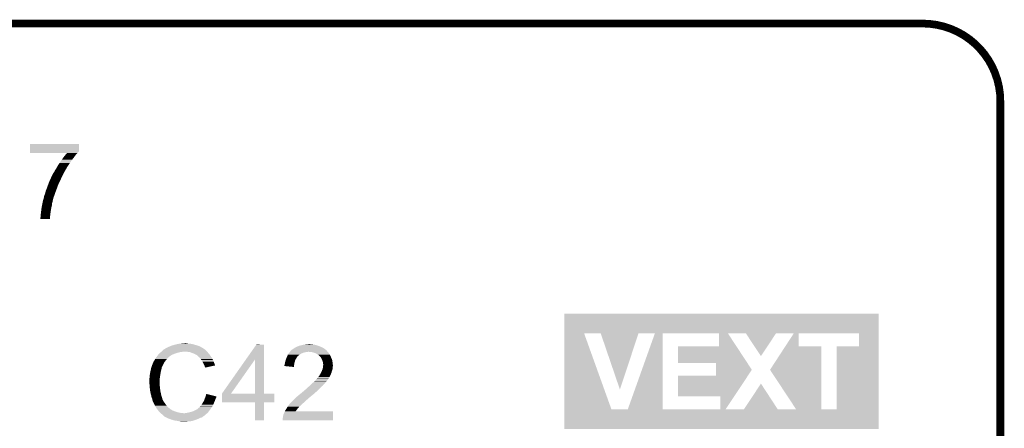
# Model space of a CAD drawing. Extents: x -52 to 48, y -3 to 57.
# Tile 96 of 96: x 35.24 to 47.9, y 44.21 to 49.46. Entities that reach past the tile are written whole.
import ezdxf

# ---------------------------------------------------------------- set-up
doc = ezdxf.new("R2010")
doc.units = 0
doc.layers.add('CLICK_SHIELD_FOR_RED_PITAYA_008', color=9, linetype='CONTINUOUS')
doc.layers.add('CLICK_SHIELD_FOR_RED_PITAYA_010', color=11, linetype='CONTINUOUS')

msp = doc.modelspace()

# ---------------------------------------------------------------- linework, layer by layer
at = {"layer": 'CLICK_SHIELD_FOR_RED_PITAYA_008'}
for points, const_width in [([(6.4516, 49.41062), (46.84522, 49.41062)], 0.09906), ([(47.84598, 5.81152), (47.84598, 48.4124)], 0.1016)]:
    msp.add_lwpolyline(points, dxfattribs=dict(at, const_width=const_width))
at = {"layer": 'CLICK_SHIELD_FOR_RED_PITAYA_008', "const_width": 0.09906}
msp.add_lwpolyline([(47.84598, 48.4124, 0.4142136), (46.84522, 49.41062)], format="xyb", dxfattribs=at)
at = {"layer": 'CLICK_SHIELD_FOR_RED_PITAYA_010'}
for points in [[(35.366966, 47.76724), (35.36699, 47.861188), (35.99688, 47.76724), (35.99688, 47.861188)], [(35.36699, 47.861188), (35.366992, 47.86122), (35.99688, 47.861188), (35.366992, 47.86122)], [(35.36696, 47.74946), (35.366962, 47.757078), (35.98164, 47.74946), (35.986718, 47.757078)], [(35.36696, 47.744412), (35.36696, 47.74946), (35.977852, 47.744412), (35.98164, 47.74946)], [(35.844412, 47.74438), (35.36696, 47.744412), (35.977828, 47.74438), (35.977852, 47.744412)], [(35.366962, 47.757078), (35.366964, 47.76216), (35.986718, 47.757078), (35.99434, 47.76216)], [(35.366964, 47.764694), (35.366966, 47.76724), (35.996874, 47.764694), (35.99688, 47.76724)], [(35.366964, 47.76216), (35.366964, 47.764694), (35.99434, 47.76216), (35.996874, 47.764694)], [(35.82888, 47.726598), (35.839974, 47.7393), (35.961318, 47.726598), (35.974018, 47.7393)], [(35.839974, 47.7393), (35.844412, 47.74438), (35.974018, 47.7393), (35.977828, 47.74438)], [(35.730496, 47.58944), (35.746372, 47.61484), (35.86226, 47.58944), (35.88004, 47.61484)], [(35.746372, 47.61484), (35.74796, 47.617378), (35.88004, 47.61484), (35.881732, 47.617378)], [(35.74796, 47.617378), (35.77844, 47.66056), (35.881732, 47.617378), (35.91052, 47.66056)], [(35.77844, 47.66056), (35.79099, 47.67834), (35.91052, 47.66056), (35.92576, 47.67834)], [(35.79099, 47.67834), (35.80892, 47.703742), (35.92576, 47.67834), (35.943904, 47.703742)], [(35.80892, 47.703742), (35.81779, 47.7139), (35.943904, 47.703742), (35.95116, 47.7139)], [(35.81779, 47.7139), (35.82888, 47.726598), (35.95116, 47.7139), (35.961318, 47.726598)], [(35.662874, 47.47514), (35.669222, 47.48783), (35.79622, 47.47514), (35.803834, 47.48783)], [(35.669222, 47.48783), (35.669228, 47.487838), (35.803834, 47.48783), (35.80384, 47.487838)], [(35.669228, 47.487838), (35.671762, 47.490384), (35.80384, 47.487838), (35.804688, 47.490384)], [(35.671762, 47.490384), (35.674298, 47.495458), (35.804688, 47.490384), (35.80638, 47.495458)], [(35.674298, 47.495458), (35.674302, 47.495462), (35.80638, 47.495458), (35.80638, 47.495462)], [(35.674302, 47.495462), (35.677682, 47.500536), (35.80638, 47.495462), (35.808918, 47.500536)], [(35.677682, 47.500536), (35.679376, 47.503078), (35.808918, 47.500536), (35.811458, 47.503078)], [(35.679376, 47.503078), (35.67938, 47.503082), (35.811458, 47.503078), (35.81146, 47.503082)], [(35.67938, 47.503082), (35.68446, 47.513238), (35.81146, 47.503082), (35.817384, 47.513238)], [(35.68446, 47.513238), (35.692078, 47.52594), (35.817384, 47.513238), (35.824794, 47.52594)], [(35.692078, 47.52594), (35.697158, 47.53356), (35.824794, 47.52594), (35.82924, 47.53356)], [(35.697158, 47.53356), (35.702238, 47.541178), (35.82924, 47.53356), (35.833394, 47.541178)], [(35.702238, 47.541178), (35.71385, 47.5615), (35.833394, 47.541178), (35.844482, 47.5615)], [(35.71385, 47.5615), (35.72256, 47.57674), (35.844482, 47.5615), (35.854178, 47.57674)], [(35.72256, 47.57674), (35.730496, 47.58944), (35.854178, 47.57674), (35.86226, 47.58944)], [(35.605234, 47.348138), (35.61588, 47.37608), (35.73526, 47.348138), (35.74923, 47.37608)], [(35.61588, 47.37608), (35.62627, 47.39894), (35.74923, 47.37608), (35.76066, 47.39894)], [(35.62627, 47.39894), (35.63666, 47.4218), (35.76066, 47.39894), (35.77082, 47.4218)], [(35.63666, 47.4218), (35.64128, 47.43196), (35.77082, 47.4218), (35.7759, 47.43196)], [(35.64128, 47.43196), (35.64636, 47.44212), (35.7759, 47.43196), (35.78098, 47.44212)], [(35.64636, 47.44212), (35.655252, 47.4599), (35.78098, 47.44212), (35.7886, 47.4599)], [(35.655252, 47.4599), (35.662874, 47.47514), (35.7886, 47.4599), (35.79622, 47.47514)], [(35.560002, 47.21606), (35.564354, 47.2313), (35.686804, 47.21606), (35.69208, 47.2313)], [(35.564354, 47.2313), (35.56508, 47.23384), (35.69208, 47.2313), (35.693032, 47.23384)], [(35.56508, 47.23384), (35.570162, 47.254162), (35.693032, 47.23384), (35.700652, 47.254162)], [(35.570162, 47.254162), (35.57778, 47.27448), (35.700652, 47.254162), (35.708272, 47.27448)], [(35.57778, 47.27448), (35.585682, 47.29226), (35.708272, 47.27448), (35.71494, 47.29226)], [(35.585682, 47.29226), (35.587942, 47.29734), (35.71494, 47.29226), (35.716786, 47.29734)], [(35.587942, 47.29734), (35.595558, 47.32274), (35.716786, 47.29734), (35.726024, 47.32274)], [(35.595558, 47.32274), (35.605234, 47.348138), (35.726024, 47.32274), (35.73526, 47.348138)], [(35.52698, 47.08906), (35.52975, 47.104298), (35.651802, 47.08906), (35.65398, 47.104298)], [(35.52975, 47.104298), (35.53206, 47.117), (35.65398, 47.104298), (35.658212, 47.117)], [(35.53206, 47.117), (35.532722, 47.119538), (35.658212, 47.117), (35.659058, 47.119538)], [(35.532722, 47.119538), (35.536698, 47.13478), (35.659058, 47.119538), (35.6616, 47.13478)], [(35.536698, 47.13478), (35.539348, 47.14494), (35.6616, 47.13478), (35.664142, 47.14494)], [(35.539348, 47.14494), (35.543322, 47.160178), (35.664142, 47.14494), (35.669218, 47.160178)], [(35.543322, 47.160178), (35.544648, 47.165256), (35.669218, 47.160178), (35.66922, 47.165256)], [(35.544648, 47.165256), (35.5473, 47.175422), (35.66922, 47.165256), (35.672738, 47.175422)], [(35.5473, 47.180502), (35.549842, 47.190662), (35.674496, 47.180502), (35.678012, 47.190662)], [(35.5473, 47.175422), (35.5473, 47.180502), (35.672738, 47.175422), (35.674496, 47.180502)], [(35.549842, 47.190662), (35.560002, 47.21606), (35.678012, 47.190662), (35.686804, 47.21606)], [(35.505388, 46.951898), (35.5092, 46.97476), (35.62858, 46.951898), (35.632188, 46.97476)], [(35.5092, 46.97476), (35.512374, 47.00016), (35.632188, 46.97476), (35.6362, 47.00016)], [(35.512374, 47.00016), (35.51428, 47.0154), (35.6362, 47.00016), (35.63874, 47.0154)], [(35.51428, 47.0154), (35.51682, 47.038258), (35.63874, 47.0154), (35.642548, 47.038258)], [(35.51682, 47.038258), (35.518344, 47.04588), (35.642548, 47.038258), (35.64382, 47.04588)], [(35.518344, 47.04588), (35.522408, 47.0662), (35.64382, 47.04588), (35.6489, 47.0662)], [(35.522408, 47.0662), (35.526472, 47.08652), (35.6489, 47.0662), (35.65144, 47.08652)], [(35.526472, 47.08652), (35.52698, 47.08906), (35.65144, 47.08652), (35.651802, 47.08906)], [(35.50158, 46.908722), (35.50412, 46.918882), (35.626498, 46.908722), (35.626986, 46.918882)], [(35.50158, 46.898592), (35.50158, 46.908722), (35.626008, 46.898592), (35.626498, 46.908722)], [(35.626008, 46.89856), (35.50158, 46.898592), (35.626008, 46.89856), (35.626008, 46.898592)], [(35.50412, 46.944282), (35.505388, 46.951898), (35.628212, 46.944282), (35.62858, 46.951898)], [(35.50412, 46.918882), (35.50412, 46.944282), (35.626986, 46.918882), (35.628212, 46.944282)], [(42.240226, 45.42536), (42.24023, 45.679328), (46.281334, 45.42536), (46.28134, 45.679328)], [(42.24023, 45.679328), (42.240232, 45.67936), (46.28134, 45.679328), (42.240232, 45.67936)], [(42.240204, 44.450024), (42.240226, 45.42535), (42.844716, 44.450024), (42.494228, 45.42535)], [(42.240226, 45.425358), (42.240226, 45.42536), (44.960556, 45.425358), (44.960558, 45.42536)], [(42.240226, 45.425352), (42.240226, 45.425358), (43.192716, 45.425352), (43.403484, 45.425358)], [(42.240226, 45.42535), (42.240226, 45.425352), (43.192714, 45.42535), (43.192716, 45.425352)], [(42.707556, 45.425344), (42.494228, 45.42535), (43.192712, 45.425344), (43.192714, 45.42535)], [(42.953952, 44.704086), (42.707556, 45.425344), (42.953952, 44.704086), (43.192712, 45.425344)], [(43.055528, 44.450022), (43.40348, 45.425352), (43.502588, 44.450022), (43.502602, 45.425352)], [(43.40348, 45.425352), (43.403484, 45.425358), (43.502602, 45.425352), (44.226452, 45.425358)], [(44.226454, 45.425352), (44.226452, 45.425358), (44.960552, 45.425352), (44.960556, 45.425358)], [(44.226454, 45.425344), (44.226454, 45.425352), (44.34337, 45.425344), (44.574464, 45.425352)], [(44.226458, 45.260268), (44.226454, 45.425344), (44.45191, 45.260268), (44.34337, 45.425344)], [(44.76751, 45.133294), (44.574464, 45.425352), (44.76751, 45.133294), (44.960552, 45.425352)], [(45.074822, 45.425358), (44.960558, 45.42536), (46.281334, 45.425358), (46.281334, 45.42536)], [(45.189086, 45.425356), (45.074822, 45.425358), (45.769094, 45.425356), (46.027312, 45.425358)], [(45.08145, 45.260282), (45.189082, 45.425352), (45.252648, 45.260282), (45.252662, 45.425352)], [(45.189082, 45.425352), (45.189086, 45.425356), (45.252662, 45.425352), (45.769094, 45.425356)], [(46.027318, 45.260268), (46.027312, 45.425358), (46.28133, 45.260268), (46.281334, 45.425358)], [(37.056058, 45.18914), (37.086536, 45.217078), (37.64788, 45.18914), (37.619942, 45.217078)], [(37.086536, 45.217078), (37.086542, 45.217082), (37.619942, 45.217078), (37.619938, 45.217082)], [(37.086542, 45.217082), (37.095004, 45.22216), (37.619938, 45.217082), (37.61232, 45.22216)], [(37.095004, 45.22216), (37.099234, 45.224698), (37.61232, 45.22216), (37.609782, 45.224698)], [(37.099234, 45.224698), (37.124642, 45.239942), (37.609782, 45.224698), (37.585392, 45.239942)], [(37.124642, 45.239942), (37.127176, 45.24248), (37.585392, 45.239942), (37.581332, 45.24248)], [(37.127176, 45.24248), (37.132264, 45.242482), (37.581332, 45.24248), (37.581328, 45.242482)], [(37.132264, 45.242482), (37.137342, 45.245022), (37.581328, 45.242482), (37.577264, 45.245022)], [(37.137342, 45.245022), (37.144962, 45.2501), (37.577264, 45.245022), (37.569138, 45.2501)], [(37.144962, 45.2501), (37.155122, 45.255182), (37.569138, 45.2501), (37.558976, 45.255182)], [(37.155122, 45.255182), (37.165282, 45.25772), (37.558976, 45.255182), (37.5539, 45.25772)], [(37.165282, 45.25772), (37.170362, 45.26026), (37.5539, 45.25772), (37.54882, 45.26026)], [(37.170362, 45.26026), (37.180522, 45.26534), (37.54882, 45.26026), (37.535278, 45.26534)], [(37.180522, 45.26534), (37.188146, 45.267882), (37.535278, 45.26534), (37.5285, 45.267882)], [(37.188146, 45.267882), (37.19576, 45.27042), (37.5285, 45.267882), (37.51987, 45.27042)], [(37.19576, 45.27042), (37.23132, 45.28058), (37.51987, 45.27042), (37.48532, 45.28058)], [(37.23132, 45.28058), (37.271962, 45.29074), (37.48532, 45.28058), (37.447222, 45.29074)], [(37.271962, 45.29074), (37.29355, 45.29328), (37.447222, 45.29074), (37.42944, 45.29328)], [(37.29355, 45.29328), (37.31514, 45.29582), (37.42944, 45.29328), (37.414202, 45.29582)], [(37.31514, 45.29582), (37.33927, 45.29836), (37.398962, 45.29582), (37.38626, 45.29836)], [(37.33927, 45.29836), (37.363402, 45.3009), (37.38626, 45.29836), (37.376102, 45.3009)], [(38.14285, 45.087482), (38.280326, 45.283088), (38.37941, 45.087482), (38.3794, 45.283088)], [(38.280326, 45.283088), (38.28035, 45.28312), (38.3794, 45.283088), (38.28035, 45.28312)], [(38.711292, 45.18914), (38.719758, 45.199298), (39.197282, 45.18914), (39.187134, 45.199298)], [(38.719758, 45.199298), (38.71977, 45.19931), (39.187134, 45.199298), (39.187122, 45.19931)], [(38.71977, 45.19931), (38.724836, 45.204376), (39.187122, 45.19931), (39.184582, 45.204376)], [(38.724836, 45.204376), (38.729922, 45.209462), (39.184582, 45.204376), (39.179498, 45.209462)], [(38.729922, 45.209462), (38.737544, 45.217082), (39.179498, 45.209462), (39.170354, 45.217082)], [(38.737544, 45.217082), (38.742622, 45.219622), (39.170354, 45.217082), (39.167306, 45.219622)], [(38.742622, 45.219622), (38.746428, 45.22216), (39.167306, 45.219622), (39.16426, 45.22216)], [(38.746428, 45.22216), (38.75786, 45.22978), (39.16426, 45.22216), (39.153594, 45.22978)], [(38.75786, 45.22978), (38.764634, 45.23486), (39.153594, 45.22978), (39.146482, 45.23486)], [(38.764634, 45.23486), (38.768022, 45.2374), (39.146482, 45.23486), (39.142038, 45.2374)], [(38.768022, 45.2374), (38.78326, 45.24502), (39.142038, 45.2374), (39.128702, 45.24502)], [(38.78326, 45.24502), (38.7985, 45.25264), (39.128702, 45.24502), (39.11092, 45.25264)], [(38.7985, 45.25264), (38.80866, 45.25772), (39.11092, 45.25264), (39.098222, 45.25772)], [(38.80866, 45.25772), (38.82644, 45.265342), (39.098222, 45.25772), (39.079168, 45.265342)], [(38.82644, 45.265342), (38.835326, 45.26788), (39.079168, 45.265342), (39.072822, 45.26788)], [(38.835326, 45.26788), (38.84422, 45.27042), (39.072822, 45.26788), (39.063932, 45.27042)], [(38.84422, 45.27042), (38.8747, 45.27804), (39.063932, 45.27042), (39.037262, 45.27804)], [(38.8747, 45.27804), (38.884862, 45.28058), (39.037262, 45.27804), (39.022022, 45.28058)], [(38.884862, 45.28058), (38.90772, 45.28312), (39.022022, 45.28058), (39.006782, 45.28312)], [(38.90772, 45.28312), (38.93058, 45.28566), (38.991542, 45.28312), (38.98138, 45.28566)], [(38.93058, 45.28566), (38.955978, 45.2882), (38.98138, 45.28566), (38.971222, 45.2882)], [(43.700708, 45.260238), (44.226458, 45.260268), (44.45193, 45.260238), (44.45191, 45.260268)], [(43.700722, 45.046908), (43.700708, 45.260238), (44.592198, 45.046908), (44.45193, 45.260238)], [(44.884348, 44.957994), (45.081436, 45.26026), (45.542186, 44.957994), (45.54217, 45.26026)], [(45.081436, 45.26026), (45.08145, 45.260282), (45.54217, 45.26026), (45.252648, 45.260282)], [(45.740298, 44.450008), (45.740328, 45.260238), (46.281312, 44.450008), (46.28133, 45.260238)], [(45.740328, 45.260238), (46.027318, 45.260268), (46.28133, 45.260238), (46.28133, 45.260268)], [(36.959542, 45.06721), (36.964622, 45.072304), (37.106006, 45.06721), (37.109968, 45.072304)], [(36.964622, 45.072304), (36.967162, 45.077382), (37.109968, 45.072304), (37.113918, 45.077382)], [(36.967162, 45.077382), (36.97224, 45.085002), (37.113918, 45.077382), (37.119844, 45.085002)], [(36.97224, 45.085002), (36.97732, 45.095158), (37.119844, 45.085002), (37.127744, 45.095158)], [(36.97732, 45.095158), (36.978842, 45.097698), (37.127744, 45.095158), (37.12972, 45.097698)], [(36.978842, 45.097698), (36.984938, 45.10786), (37.12972, 45.097698), (37.139882, 45.10786)], [(36.984938, 45.10786), (36.997382, 45.125638), (37.139882, 45.10786), (37.15766, 45.125638)], [(36.997382, 45.125638), (37.00272, 45.13326), (37.15766, 45.125638), (37.167818, 45.13326)], [(37.00272, 45.13326), (37.004796, 45.135798), (37.167818, 45.13326), (37.170358, 45.135798)], [(37.004796, 45.135798), (37.019344, 45.15358), (37.170358, 45.135798), (37.200838, 45.15358)], [(37.019344, 45.15358), (37.02558, 45.1612), (37.200838, 45.15358), (37.22065, 45.1612)], [(37.02558, 45.1612), (37.03112, 45.16628), (37.22065, 45.1612), (37.23386, 45.16628)], [(37.03112, 45.16628), (37.042204, 45.17644), (37.23386, 45.16628), (37.26434, 45.17644)], [(37.042204, 45.17644), (37.050518, 45.18406), (37.26434, 45.17644), (37.292278, 45.18406)], [(37.050518, 45.18406), (37.053288, 45.1866), (37.292278, 45.18406), (37.320218, 45.1866)], [(37.053288, 45.1866), (37.056058, 45.18914), (37.320218, 45.1866), (37.330378, 45.18914)], [(37.4269, 45.18406), (37.393878, 45.18914), (37.65296, 45.18406), (37.64788, 45.18914)], [(37.426906, 45.184058), (37.4269, 45.18406), (37.652962, 45.184058), (37.65296, 45.18406)], [(37.45484, 45.1739), (37.426906, 45.184058), (37.66109, 45.1739), (37.652962, 45.184058)], [(37.46246, 45.17136), (37.45484, 45.1739), (37.66312, 45.17136), (37.66109, 45.1739)], [(37.477698, 45.16628), (37.46246, 45.17136), (37.6682, 45.16628), (37.66312, 45.17136)], [(37.49104, 45.158658), (37.477698, 45.16628), (37.675822, 45.158658), (37.6682, 45.16628)], [(37.495482, 45.15612), (37.49104, 45.158658), (37.677274, 45.15612), (37.675822, 45.158658)], [(37.510718, 45.1485), (37.495482, 45.15612), (37.681626, 45.1485), (37.677274, 45.15612)], [(37.51834, 45.14342), (37.510718, 45.1485), (37.684528, 45.14342), (37.681626, 45.1485)], [(37.52088, 45.14088), (37.51834, 45.14342), (37.68598, 45.14088), (37.684528, 45.14342)], [(37.520884, 45.140878), (37.52088, 45.14088), (37.68598, 45.140878), (37.68598, 45.14088)], [(37.54374, 45.12056), (37.520884, 45.140878), (37.700494, 45.12056), (37.68598, 45.140878)], [(37.557458, 45.105318), (37.54374, 45.12056), (37.71138, 45.105318), (37.700494, 45.12056)], [(37.566598, 45.095162), (37.557458, 45.105318), (37.71646, 45.095162), (37.71138, 45.105318)], [(37.572696, 45.085), (37.566598, 45.095162), (37.72154, 45.085), (37.71646, 45.095162)], [(37.586412, 45.06214), (37.572696, 45.085), (37.7317, 45.06214), (37.72154, 45.085)], [(37.835864, 44.650696), (38.14285, 45.087482), (37.952704, 44.650696), (38.259984, 45.087482)], [(38.259998, 44.65066), (38.259984, 45.087482), (38.379432, 44.65066), (38.37941, 45.087482)], [(38.651182, 45.067222), (38.654566, 45.077378), (38.77513, 45.067222), (38.778178, 45.077378)], [(38.654566, 45.077378), (38.65626, 45.08246), (38.778178, 45.077378), (38.780718, 45.08246)], [(38.65626, 45.08246), (38.66212, 45.0977), (38.780718, 45.08246), (38.78834, 45.0977)], [(38.66212, 45.0977), (38.668958, 45.115478), (38.78834, 45.0977), (38.798498, 45.115478)], [(38.668958, 45.115478), (38.66896, 45.11548), (38.798498, 45.115478), (38.798498, 45.11548)], [(38.66896, 45.11548), (38.673314, 45.12564), (38.798498, 45.11548), (38.80612, 45.12564)], [(38.673314, 45.12564), (38.67658, 45.13326), (38.80612, 45.12564), (38.8112, 45.13326)], [(38.67658, 45.13326), (38.677668, 45.135798), (38.8112, 45.13326), (38.81374, 45.135798)], [(38.677668, 45.135798), (38.684202, 45.151042), (38.81374, 45.135798), (38.833336, 45.151042)], [(38.684202, 45.151042), (38.685892, 45.15358), (38.833336, 45.151042), (38.8366, 45.15358)], [(38.685892, 45.15358), (38.694358, 45.166278), (38.8366, 45.15358), (38.85692, 45.166278)], [(38.694358, 45.166278), (38.69436, 45.16628), (38.85692, 45.166278), (38.856924, 45.16628)], [(38.69436, 45.16628), (38.701614, 45.176438), (38.856924, 45.16628), (38.882318, 45.176438)], [(38.701614, 45.176438), (38.70706, 45.18406), (38.882318, 45.176438), (38.912798, 45.18406)], [(38.70706, 45.18406), (38.709176, 45.1866), (38.912798, 45.18406), (38.922958, 45.1866)], [(38.709176, 45.1866), (38.71129, 45.189138), (38.940736, 45.1866), (38.945816, 45.189138)], [(38.71129, 45.189138), (38.711292, 45.18914), (38.945816, 45.189138), (38.953442, 45.18914)], [(38.98392, 45.1866), (38.953442, 45.18914), (39.19982, 45.1866), (39.197282, 45.18914)], [(38.98393, 45.186598), (38.98392, 45.1866), (39.19982, 45.186598), (39.19982, 45.1866)], [(39.009318, 45.18152), (38.98393, 45.186598), (39.20363, 45.18152), (39.19982, 45.186598)], [(39.024564, 45.176438), (39.009318, 45.18152), (39.20744, 45.176438), (39.20363, 45.18152)], [(39.032178, 45.1739), (39.024564, 45.176438), (39.208712, 45.1739), (39.20744, 45.176438)], [(39.047398, 45.16629), (39.032178, 45.1739), (39.21252, 45.16629), (39.208712, 45.1739)], [(39.052498, 45.16374), (39.047398, 45.16629), (39.21456, 45.16374), (39.21252, 45.16629)], [(39.067738, 45.153582), (39.052498, 45.16374), (39.22268, 45.153582), (39.21456, 45.16374)], [(39.067746, 45.153578), (39.067738, 45.153582), (39.222682, 45.153578), (39.22268, 45.153582)], [(39.077896, 45.148502), (39.067746, 45.153578), (39.22522, 45.148502), (39.222682, 45.153578)], [(39.09822, 45.12818), (39.077896, 45.148502), (39.23538, 45.12818), (39.22522, 45.148502)], [(39.105838, 45.120562), (39.09822, 45.12818), (39.238898, 45.120562), (39.23538, 45.12818)], [(39.118538, 45.100242), (39.105838, 45.120562), (39.248278, 45.100242), (39.238898, 45.120562)], [(39.120444, 45.09516), (39.118538, 45.100242), (39.250622, 45.09516), (39.248278, 45.100242)], [(39.127112, 45.077378), (39.120444, 45.09516), (39.2557, 45.077378), (39.250622, 45.09516)], [(39.133778, 45.059602), (39.127112, 45.077378), (39.257922, 45.059602), (39.2557, 45.077378)], [(36.91636, 44.9326), (36.92144, 44.95546), (37.05098, 44.9326), (37.05606, 44.95546)], [(36.92144, 44.95546), (36.923698, 44.96562), (37.05606, 44.95546), (37.058602, 44.96562)], [(36.923698, 44.96562), (36.925392, 44.973238), (37.058602, 44.96562), (37.061138, 44.973238)], [(36.925392, 44.973238), (36.926522, 44.97832), (37.061138, 44.973238), (37.061138, 44.97832)], [(36.926522, 44.97832), (36.927366, 44.980856), (37.061138, 44.97832), (37.06114, 44.980856)], [(36.927366, 44.980856), (36.92906, 44.985936), (37.06114, 44.980856), (37.063678, 44.985936)], [(36.92906, 44.985936), (36.929906, 44.988476), (37.063678, 44.985936), (37.06368, 44.988476)], [(36.929906, 44.988476), (36.940912, 45.0215), (37.06368, 44.988476), (37.07892, 45.0215)], [(36.940912, 45.0215), (36.94176, 45.02404), (37.07892, 45.0215), (37.08019, 45.02404)], [(36.94176, 45.02404), (36.953266, 45.051978), (37.08019, 45.02404), (37.09416, 45.051978)], [(36.953266, 45.051978), (36.959542, 45.06721), (37.09416, 45.051978), (37.106006, 45.06721)], [(37.59708, 45.04436), (37.586412, 45.06214), (37.737628, 45.04436), (37.7317, 45.06214)], [(37.599338, 45.03928), (37.59708, 45.04436), (37.73932, 45.03928), (37.737628, 45.04436)], [(37.60724, 45.0215), (37.599338, 45.03928), (37.746406, 45.0215), (37.73932, 45.03928)], [(37.611054, 45.013874), (37.60724, 45.0215), (37.749444, 45.013874), (37.746406, 45.0215)], [(37.61232, 45.011342), (37.611054, 45.013874), (37.73793, 45.011342), (37.749444, 45.013874)], [(37.614858, 45.001182), (37.61232, 45.011342), (37.691736, 45.001182), (37.73793, 45.011342)], [(37.6174, 44.9961), (37.614858, 45.001182), (37.66863, 44.9961), (37.691736, 45.001182)], [(37.61994, 44.988484), (37.6174, 44.9961), (37.634002, 44.988484), (37.66863, 44.9961)], [(37.622472, 44.985948), (37.61994, 44.988484), (37.622472, 44.985948), (37.634002, 44.988484)], [(38.638504, 45.006296), (38.64102, 45.011344), (38.763982, 45.006296), (38.764408, 45.011344)], [(38.762908, 44.993562), (38.638504, 45.006296), (38.762908, 44.993562), (38.763982, 45.006296)], [(38.64102, 45.011344), (38.641022, 45.018962), (38.764408, 45.011344), (38.76505, 45.018962)], [(38.641022, 45.018962), (38.642714, 45.024042), (38.76505, 45.018962), (38.76548, 45.024042)], [(38.642714, 45.024042), (38.64356, 45.026582), (38.76548, 45.024042), (38.76594, 45.026582)], [(38.64356, 45.026582), (38.64864, 45.05198), (38.76594, 45.026582), (38.77056, 45.05198)], [(38.64864, 45.05198), (38.651182, 45.067222), (38.77056, 45.05198), (38.77513, 45.067222)], [(39.12108, 44.94276), (39.129204, 44.963076), (39.25062, 44.94276), (39.258238, 44.963076)], [(39.129204, 44.963076), (39.13124, 44.968162), (39.258238, 44.963076), (39.258964, 44.968162)], [(39.13124, 44.968162), (39.13378, 44.98086), (39.258964, 44.968162), (39.26078, 44.98086)], [(39.13632, 45.04436), (39.133778, 45.059602), (39.259828, 45.04436), (39.257922, 45.059602)], [(39.13378, 44.98086), (39.13632, 44.993558), (39.26078, 44.98086), (39.26078, 44.993558)], [(39.13886, 45.031662), (39.13632, 45.04436), (39.261416, 45.031662), (39.259828, 45.04436)], [(39.13632, 44.993558), (39.136574, 44.996098), (39.26078, 44.993558), (39.26078, 44.996098)], [(39.136574, 44.996098), (39.13759, 45.006258), (39.26078, 44.996098), (39.26332, 45.006258)], [(39.13759, 45.006258), (39.138606, 45.016418), (39.26332, 45.006258), (39.26332, 45.016418)], [(39.138606, 45.016418), (39.13886, 45.018958), (39.26332, 45.016418), (39.263004, 45.018958)], [(39.13886, 45.018958), (39.13886, 45.031662), (39.263004, 45.018958), (39.261416, 45.031662)], [(44.190912, 45.046878), (43.700722, 45.046908), (44.592218, 45.046878), (44.592198, 45.046908)], [(44.190898, 44.881808), (44.190904, 44.958004), (44.599984, 44.881808), (44.650652, 44.958004)], [(44.190904, 44.958004), (44.190912, 45.046878), (44.650652, 44.958004), (44.592218, 45.046878)], [(45.219568, 44.450022), (44.884348, 44.957994), (45.542208, 44.450022), (45.542186, 44.957994)], [(36.90366, 44.841162), (36.9062, 44.856402), (37.03613, 44.841162), (37.038474, 44.856402)], [(36.90366, 44.838618), (36.90366, 44.841162), (37.03574, 44.838618), (37.03613, 44.841162)], [(36.90366, 44.80306), (36.90366, 44.838618), (37.03574, 44.80306), (37.03574, 44.838618)], [(36.9062, 44.87418), (36.90874, 44.89196), (37.04121, 44.87418), (37.043946, 44.89196)], [(36.9062, 44.856402), (36.9062, 44.87418), (37.038474, 44.856402), (37.04121, 44.87418)], [(36.90874, 44.89196), (36.91112, 44.90466), (37.043946, 44.89196), (37.0459, 44.90466)], [(36.91112, 44.90466), (36.91636, 44.9326), (37.0459, 44.90466), (37.05098, 44.9326)], [(39.02456, 44.80814), (39.042338, 44.825918), (39.179182, 44.80814), (39.19474, 44.825918)], [(39.042338, 44.825918), (39.04234, 44.82592), (39.19474, 44.825918), (39.19474, 44.82592)], [(39.04234, 44.82592), (39.05758, 44.8437), (39.19474, 44.82592), (39.205852, 44.8437)], [(39.05758, 44.8437), (39.059696, 44.84624), (39.205852, 44.8437), (39.20744, 44.84624)], [(39.059696, 44.84624), (39.074522, 44.86403), (39.20744, 44.84624), (39.220138, 44.86403)], [(39.074522, 44.86403), (39.08298, 44.874176), (39.220138, 44.86403), (39.225214, 44.874176)], [(39.08298, 44.874176), (39.083012, 44.87672), (39.225214, 44.874176), (39.226488, 44.87672)], [(39.083012, 44.87672), (39.085526, 44.876744), (39.226488, 44.87672), (39.2265, 44.876744)], [(39.085526, 44.876744), (39.086784, 44.87926), (39.2265, 44.876744), (39.22776, 44.87926)], [(39.086784, 44.87926), (39.090602, 44.886882), (39.22776, 44.87926), (39.230808, 44.886882)], [(39.090602, 44.886882), (39.093986, 44.89196), (39.230808, 44.886882), (39.23284, 44.89196)], [(39.093986, 44.89196), (39.100758, 44.902118), (39.23284, 44.89196), (39.237918, 44.902118)], [(39.100758, 44.90212), (39.11092, 44.919902), (39.23792, 44.90212), (39.244586, 44.919902)], [(39.100758, 44.902118), (39.100758, 44.90212), (39.237918, 44.902118), (39.23792, 44.90212)], [(39.11092, 44.919902), (39.112046, 44.922438), (39.244586, 44.919902), (39.245538, 44.922438)], [(39.112046, 44.922438), (39.121078, 44.942758), (39.245538, 44.922438), (39.25062, 44.942758)], [(39.121078, 44.942758), (39.12108, 44.94276), (39.25062, 44.942758), (39.25062, 44.94276)], [(43.700708, 44.881778), (44.190898, 44.881808), (44.599964, 44.881778), (44.599984, 44.881808)], [(43.700722, 44.615108), (43.700708, 44.881778), (44.422644, 44.615108), (44.599964, 44.881778)], [(36.905948, 44.757338), (36.90366, 44.80306), (37.03574, 44.757338), (37.03574, 44.80306)], [(36.9062, 44.75226), (36.905948, 44.757338), (37.036756, 44.75226), (37.03574, 44.757338)], [(36.906962, 44.74464), (36.9062, 44.75226), (37.03828, 44.74464), (37.036756, 44.75226)], [(36.908486, 44.729402), (36.906962, 44.74464), (37.04082, 44.729402), (37.03828, 44.74464)], [(36.91128, 44.701458), (36.908486, 44.729402), (37.042816, 44.701458), (37.04082, 44.729402)], [(36.912626, 44.693838), (36.91128, 44.701458), (37.04336, 44.693838), (37.042816, 44.701458)], [(36.9189, 44.65828), (36.912626, 44.693838), (37.050982, 44.65828), (37.04336, 44.693838)], [(38.892482, 44.688762), (38.90518, 44.69892), (39.064112, 44.688762), (39.072818, 44.69892)], [(38.90518, 44.69892), (38.920418, 44.711618), (39.072818, 44.69892), (39.088056, 44.711618)], [(38.920418, 44.711618), (38.92042, 44.71162), (39.088056, 44.711618), (39.08806, 44.71162)], [(38.92042, 44.71162), (38.93566, 44.72686), (39.08806, 44.71162), (39.1033, 44.72686)], [(38.93566, 44.72686), (38.95344, 44.7421), (39.1033, 44.72686), (39.11854, 44.7421)], [(38.95344, 44.7421), (38.958908, 44.747178), (39.11854, 44.7421), (39.12362, 44.747178)], [(38.958908, 44.747178), (38.967114, 44.754798), (39.12362, 44.747178), (39.133778, 44.754798)], [(38.967114, 44.754798), (38.975322, 44.76242), (39.133778, 44.754798), (39.13886, 44.76242)], [(38.975322, 44.76242), (38.99447, 44.7802), (39.13886, 44.76242), (39.15664, 44.7802)], [(38.99447, 44.7802), (39.021824, 44.8056), (39.15664, 44.7802), (39.17696, 44.8056)], [(39.021824, 44.8056), (39.02456, 44.80814), (39.17696, 44.8056), (39.179182, 44.80814)], [(44.549048, 44.45001), (44.76749, 44.780166), (44.983396, 44.45001), (44.76749, 44.780166)], [(36.92398, 44.63796), (36.9189, 44.65828), (37.055336, 44.63796), (37.050982, 44.65828)], [(36.928336, 44.62272), (36.92398, 44.63796), (37.058602, 44.62272), (37.055336, 44.63796)], [(36.92906, 44.620182), (36.928336, 44.62272), (37.059448, 44.620182), (37.058602, 44.62272)], [(36.9316, 44.602404), (36.92906, 44.620182), (37.065374, 44.602404), (37.059448, 44.620182)], [(36.939218, 44.587162), (36.9316, 44.602404), (37.070452, 44.587162), (37.065374, 44.602404)], [(36.939644, 44.584616), (36.939218, 44.587162), (37.0713, 44.584616), (37.070452, 44.587162)], [(36.940068, 44.582076), (36.939644, 44.584616), (37.071302, 44.582076), (37.0713, 44.584616)], [(36.940914, 44.576998), (36.940068, 44.582076), (37.07384, 44.576998), (37.071302, 44.582076)], [(36.94176, 44.57192), (36.940914, 44.576998), (37.075534, 44.57192), (37.07384, 44.576998)], [(36.942396, 44.569378), (36.94176, 44.57192), (37.07638, 44.569378), (37.075534, 44.57192)], [(36.944298, 44.561762), (36.942396, 44.569378), (37.080732, 44.561762), (37.07638, 44.569378)], [(37.606878, 44.561762), (37.609782, 44.566842), (37.74694, 44.561762), (37.748632, 44.566842)], [(37.609782, 44.566842), (37.612684, 44.577002), (37.748632, 44.566842), (37.75202, 44.577002)], [(37.612684, 44.577002), (37.61486, 44.58462), (37.75202, 44.577002), (37.755066, 44.58462)], [(37.61486, 44.58462), (37.616764, 44.5897), (37.755066, 44.58462), (37.7571, 44.5897)], [(37.616764, 44.5897), (37.620572, 44.599858), (37.7571, 44.5897), (37.76218, 44.599858)], [(37.620572, 44.599858), (37.624382, 44.610018), (37.76218, 44.599858), (37.76472, 44.610018)], [(37.624382, 44.610018), (37.626278, 44.615072), (37.76472, 44.610018), (37.76472, 44.615072)], [(37.626278, 44.615072), (37.6301, 44.625262), (37.76472, 44.615072), (37.724784, 44.625262)], [(37.6301, 44.625262), (37.635212, 44.648116), (37.724784, 44.625262), (37.635212, 44.648116)], [(37.83584, 44.541472), (37.835842, 44.650628), (38.511448, 44.541472), (38.51148, 44.650628)], [(37.835842, 44.65066), (37.835844, 44.650666), (38.259998, 44.65066), (38.208784, 44.650666)], [(37.835842, 44.650628), (37.835842, 44.65066), (38.51148, 44.650628), (38.379432, 44.65066)], [(37.835844, 44.650666), (37.835864, 44.650696), (38.208784, 44.650666), (37.952704, 44.650696)], [(38.750238, 44.561758), (38.76802, 44.57954), (38.91534, 44.561758), (38.9382, 44.57954)], [(38.76802, 44.57954), (38.775638, 44.587158), (38.9382, 44.57954), (38.948358, 44.587158)], [(38.775638, 44.587158), (38.785798, 44.597318), (38.948358, 44.587158), (38.955978, 44.597318)], [(38.785798, 44.597318), (38.79088, 44.6024), (38.955978, 44.597318), (38.9636, 44.6024)], [(38.79088, 44.6024), (38.798494, 44.610014), (38.9636, 44.6024), (38.971214, 44.610014)], [(38.798494, 44.610014), (38.7985, 44.61002), (38.971214, 44.610014), (38.973764, 44.61002)], [(38.7985, 44.61002), (38.822514, 44.63034), (38.973764, 44.61002), (38.99662, 44.63034)], [(38.822514, 44.63034), (38.83152, 44.63796), (38.99662, 44.63034), (39.006416, 44.63796)], [(38.83152, 44.63796), (38.84445, 44.64812), (39.006416, 44.63796), (39.019478, 44.64812)], [(38.84445, 44.64812), (38.86708, 44.665898), (39.019478, 44.64812), (39.03726, 44.665898)], [(38.86708, 44.665898), (38.867088, 44.668434), (39.03726, 44.665898), (39.04064, 44.668434)], [(38.867088, 44.668434), (38.882322, 44.678602), (39.04064, 44.668434), (39.054196, 44.678602)], [(38.882322, 44.678602), (38.884858, 44.681138), (39.054196, 44.678602), (39.057578, 44.681138)], [(38.884858, 44.681138), (38.892482, 44.688762), (39.057578, 44.681138), (39.064112, 44.688762)], [(44.244252, 44.615078), (43.700722, 44.615108), (44.422624, 44.615078), (44.422644, 44.615108)], [(44.24423, 44.450036), (44.244252, 44.615078), (44.31288, 44.450036), (44.422624, 44.615078)], [(36.949382, 44.551598), (36.944298, 44.561762), (37.08654, 44.551598), (37.080732, 44.561762)], [(36.954458, 44.541444), (36.949382, 44.551598), (37.093794, 44.541444), (37.08654, 44.551598)], [(36.95446, 44.538904), (36.954458, 44.541444), (37.09561, 44.538904), (37.093794, 44.541444)], [(36.957002, 44.53382), (36.95446, 44.538904), (37.09924, 44.53382), (37.09561, 44.538904)], [(36.968432, 44.51096), (36.957002, 44.53382), (37.11448, 44.51096), (37.09924, 44.53382)], [(36.97478, 44.49826), (36.968432, 44.51096), (37.12464, 44.49826), (37.11448, 44.51096)], [(36.9824, 44.48556), (36.97478, 44.49826), (37.1348, 44.48556), (37.12464, 44.49826)], [(36.994592, 44.465242), (36.9824, 44.48556), (37.157658, 44.465242), (37.1348, 44.48556)], [(36.997638, 44.460162), (36.994592, 44.465242), (37.164008, 44.460162), (37.157658, 44.465242)], [(37.009364, 44.44492), (36.997638, 44.460162), (37.183056, 44.44492), (37.164008, 44.460162)], [(37.00937, 44.444914), (37.009364, 44.44492), (37.188146, 44.444914), (37.183056, 44.44492)], [(37.011318, 44.44238), (37.00937, 44.444914), (37.19068, 44.44238), (37.188146, 44.444914)], [(37.015226, 44.4373), (37.011318, 44.44238), (37.198302, 44.4373), (37.19068, 44.44238)], [(37.47262, 44.42714), (37.513248, 44.44746), (37.67074, 44.42714), (37.68598, 44.44746)], [(37.513248, 44.44746), (37.518328, 44.45), (37.68598, 44.44746), (37.687672, 44.45)], [(37.518328, 44.45), (37.533578, 44.462698), (37.687672, 44.45), (37.696138, 44.462698)], [(37.533578, 44.462698), (37.541204, 44.470322), (37.696138, 44.462698), (37.70122, 44.470322)], [(37.541204, 44.470322), (37.54627, 44.472864), (37.70122, 44.470322), (37.702914, 44.472864)], [(37.54627, 44.472864), (37.551362, 44.480482), (37.702914, 44.472864), (37.707994, 44.480482)], [(37.551362, 44.480482), (37.556436, 44.485558), (37.707994, 44.480482), (37.711378, 44.485558)], [(37.556436, 44.485558), (37.55898, 44.488102), (37.711378, 44.485558), (37.71265, 44.488102)], [(37.55898, 44.488102), (37.574222, 44.508422), (37.71265, 44.488102), (37.72281, 44.508422)], [(37.574222, 44.508422), (37.581838, 44.52112), (37.72281, 44.508422), (37.729158, 44.52112)], [(37.581838, 44.52112), (37.585224, 44.5262), (37.729158, 44.52112), (37.7317, 44.5262)], [(37.585224, 44.5262), (37.592, 44.536358), (37.7317, 44.5262), (37.736052, 44.536358)], [(37.592, 44.536358), (37.59962, 44.54906), (37.736052, 44.536358), (37.741496, 44.54906)], [(37.59962, 44.54906), (37.606878, 44.561762), (37.741496, 44.54906), (37.74694, 44.561762)], [(38.259988, 44.54144), (37.83584, 44.541472), (38.511448, 44.54144), (38.511448, 44.541472)], [(38.25999, 44.541408), (38.259988, 44.54144), (38.3794, 44.541408), (38.511448, 44.54144)], [(38.26002, 44.307792), (38.25999, 44.541408), (38.379368, 44.307792), (38.3794, 44.541408)], [(38.648642, 44.432222), (38.659526, 44.44746), (38.79041, 44.432222), (38.80104, 44.44746)], [(38.659526, 44.44746), (38.661342, 44.45), (38.80104, 44.44746), (38.802944, 44.45)], [(38.661342, 44.45), (38.671216, 44.467778), (38.802944, 44.45), (38.81628, 44.467778)], [(38.671216, 44.467778), (38.67404, 44.47286), (38.81628, 44.467778), (38.821356, 44.47286)], [(38.67404, 44.47286), (38.679126, 44.48049), (38.821356, 44.47286), (38.828978, 44.48049)], [(38.679126, 44.48049), (38.68249, 44.485536), (38.828978, 44.48049), (38.831514, 44.485536)], [(38.68249, 44.485536), (38.682506, 44.48556), (38.831514, 44.485536), (38.834064, 44.48556)], [(38.682506, 44.48556), (38.68928, 44.49572), (38.834064, 44.48556), (38.84422, 44.49572)], [(38.68928, 44.49572), (38.693344, 44.500802), (38.84422, 44.49572), (38.8493, 44.500802)], [(38.693344, 44.500802), (38.707568, 44.51858), (38.8493, 44.500802), (38.86962, 44.51858)], [(38.707568, 44.51858), (38.7096, 44.52112), (38.86962, 44.51858), (38.872476, 44.52112)], [(38.7096, 44.52112), (38.72738, 44.5389), (38.872476, 44.52112), (38.89248, 44.5389)], [(38.72738, 44.5389), (38.750238, 44.561758), (38.89248, 44.5389), (38.91534, 44.561758)], [(42.2402, 44.196032), (42.240204, 44.45), (46.281308, 44.196032), (46.281312, 44.45)], [(42.240204, 44.450008), (42.240204, 44.450024), (43.055524, 44.450008), (42.844716, 44.450024)], [(42.240204, 44.45), (42.240204, 44.450008), (44.24423, 44.45), (43.974542, 44.450008)], [(43.055524, 44.450008), (43.055528, 44.450022), (43.974542, 44.450008), (43.502588, 44.450022)], [(44.24423, 44.45), (44.24423, 44.450036), (44.549042, 44.45), (44.31288, 44.450036)], [(44.549042, 44.45), (44.549046, 44.450008), (46.281312, 44.45), (46.281312, 44.450008)], [(44.549046, 44.450008), (44.549048, 44.45001), (45.740298, 44.450008), (45.712, 44.45001)], [(44.983396, 44.45001), (45.21957, 44.450016), (45.712, 44.45001), (45.627104, 44.450016)], [(45.21957, 44.450016), (45.219568, 44.450022), (45.627104, 44.450016), (45.542208, 44.450022)], [(37.017182, 44.434758), (37.015226, 44.4373), (37.203382, 44.434758), (37.198302, 44.4373)], [(37.019134, 44.43222), (37.017182, 44.434758), (37.213542, 44.43222), (37.203382, 44.434758)], [(37.02304, 44.427142), (37.019134, 44.43222), (37.223698, 44.427142), (37.213542, 44.43222)], [(37.028124, 44.422058), (37.02304, 44.427142), (37.233862, 44.422058), (37.223698, 44.427142)], [(37.035742, 44.41444), (37.028124, 44.422058), (37.25926, 44.41444), (37.233862, 44.422058)], [(37.043362, 44.40682), (37.035742, 44.41444), (37.2872, 44.40682), (37.25926, 44.41444)], [(37.048442, 44.40174), (37.043362, 44.40682), (37.317678, 44.40174), (37.2872, 44.40682)], [(37.050982, 44.3992), (37.048442, 44.40174), (37.350698, 44.3992), (37.317678, 44.40174)], [(37.0586, 44.391582), (37.050982, 44.3992), (37.63772, 44.391582), (37.64661, 44.3992)], [(37.0586, 44.39158), (37.0586, 44.391582), (37.637716, 44.39158), (37.63772, 44.391582)], [(37.071298, 44.381422), (37.0586, 44.39158), (37.627558, 44.381422), (37.637716, 44.39158)], [(37.081458, 44.371262), (37.071298, 44.381422), (37.617398, 44.371262), (37.627558, 44.381422)], [(37.085272, 44.36872), (37.081458, 44.371262), (37.614856, 44.36872), (37.617398, 44.371262)], [(37.08908, 44.36618), (37.085272, 44.36872), (37.60724, 44.36618), (37.614856, 44.36872)], [(37.089082, 44.366178), (37.08908, 44.36618), (37.607236, 44.366178), (37.60724, 44.36618)], [(37.09416, 44.3611), (37.089082, 44.366178), (37.59962, 44.3611), (37.607236, 44.366178)], [(37.099234, 44.356026), (37.09416, 44.3611), (37.592858, 44.356026), (37.59962, 44.3611)], [(37.101784, 44.35602), (37.099234, 44.356026), (37.59285, 44.35602), (37.592858, 44.356026)], [(37.10433, 44.353482), (37.101784, 44.35602), (37.589466, 44.353482), (37.59285, 44.35602)], [(37.119574, 44.345858), (37.10433, 44.353482), (37.579308, 44.345858), (37.589466, 44.353482)], [(37.129726, 44.34078), (37.119574, 44.345858), (37.56152, 44.34078), (37.579308, 44.345858)], [(37.14496, 44.33316), (37.129726, 44.34078), (37.54628, 44.33316), (37.56152, 44.34078)], [(37.165278, 44.32554), (37.14496, 44.33316), (37.5285, 44.32554), (37.54628, 44.33316)], [(37.1856, 44.317918), (37.165278, 44.32554), (37.508174, 44.317918), (37.5285, 44.32554)], [(37.211506, 44.3103), (37.1856, 44.317918), (37.48786, 44.3103), (37.508174, 44.317918)], [(37.358322, 44.3992), (37.368482, 44.40174), (37.64661, 44.3992), (37.649574, 44.40174)], [(37.378642, 44.40174), (37.3888, 44.40428), (37.649574, 44.40174), (37.652538, 44.40428)], [(37.3888, 44.40428), (37.40149, 44.406818), (37.652538, 44.40428), (37.6555, 44.406818)], [(37.40149, 44.406818), (37.4142, 44.40936), (37.6555, 44.406818), (37.657406, 44.40936)], [(37.4142, 44.40936), (37.44214, 44.41698), (37.657406, 44.40936), (37.66312, 44.41698)], [(37.44214, 44.41698), (37.47262, 44.42714), (37.66312, 44.41698), (37.67074, 44.42714)], [(38.61816, 44.333162), (38.6207, 44.34586), (39.263294, 44.333162), (39.263298, 44.34586)], [(38.61816, 44.307792), (38.61816, 44.333162), (39.263288, 44.307792), (39.263294, 44.333162)], [(38.6207, 44.34586), (38.625782, 44.376342), (39.263298, 44.34586), (39.263306, 44.376342)], [(38.625782, 44.376342), (38.630864, 44.391572), (39.263306, 44.376342), (39.26331, 44.391572)], [(38.630864, 44.391572), (38.6334, 44.394124), (39.26331, 44.391572), (39.263312, 44.394124)], [(38.6334, 44.394124), (38.63594, 44.40174), (39.263312, 44.394124), (39.263314, 44.40174)], [(38.63594, 44.40174), (38.64102, 44.41444), (39.263314, 44.40174), (39.263316, 44.41444)], [(38.64102, 44.41444), (38.644272, 44.422028), (39.263316, 44.41444), (39.26332, 44.422028)], [(38.644272, 44.422028), (38.644286, 44.42206), (39.26332, 44.422028), (38.783322, 44.42206)], [(38.644286, 44.42206), (38.648642, 44.432222), (38.783322, 44.42206), (38.79041, 44.432222)], [(37.228778, 44.30522), (37.211506, 44.3103), (37.472618, 44.30522), (37.48786, 44.3103)], [(37.249098, 44.30268), (37.228778, 44.30522), (37.464998, 44.30268), (37.472618, 44.30522)], [(37.269418, 44.30014), (37.249098, 44.30268), (37.453568, 44.30014), (37.464998, 44.30268)], [(37.27958, 44.2976), (37.269418, 44.30014), (37.442138, 44.2976), (37.453568, 44.30014)], [(37.28974, 44.29506), (37.27958, 44.2976), (37.41674, 44.29506), (37.442138, 44.2976)], [(37.304978, 44.29252), (37.28974, 44.29506), (37.3888, 44.29252), (37.41674, 44.29506)], [(37.345618, 44.28998), (37.332918, 44.29252), (37.360862, 44.28998), (37.3888, 44.29252)], [(38.379368, 44.30776), (38.26002, 44.307792), (38.379368, 44.30776), (38.379368, 44.307792)], [(39.263288, 44.30776), (38.61816, 44.307792), (39.263288, 44.30776), (39.263288, 44.307792)]]:
    msp.add_solid(points, dxfattribs=at)

doc.saveas('drawing.dxf')
